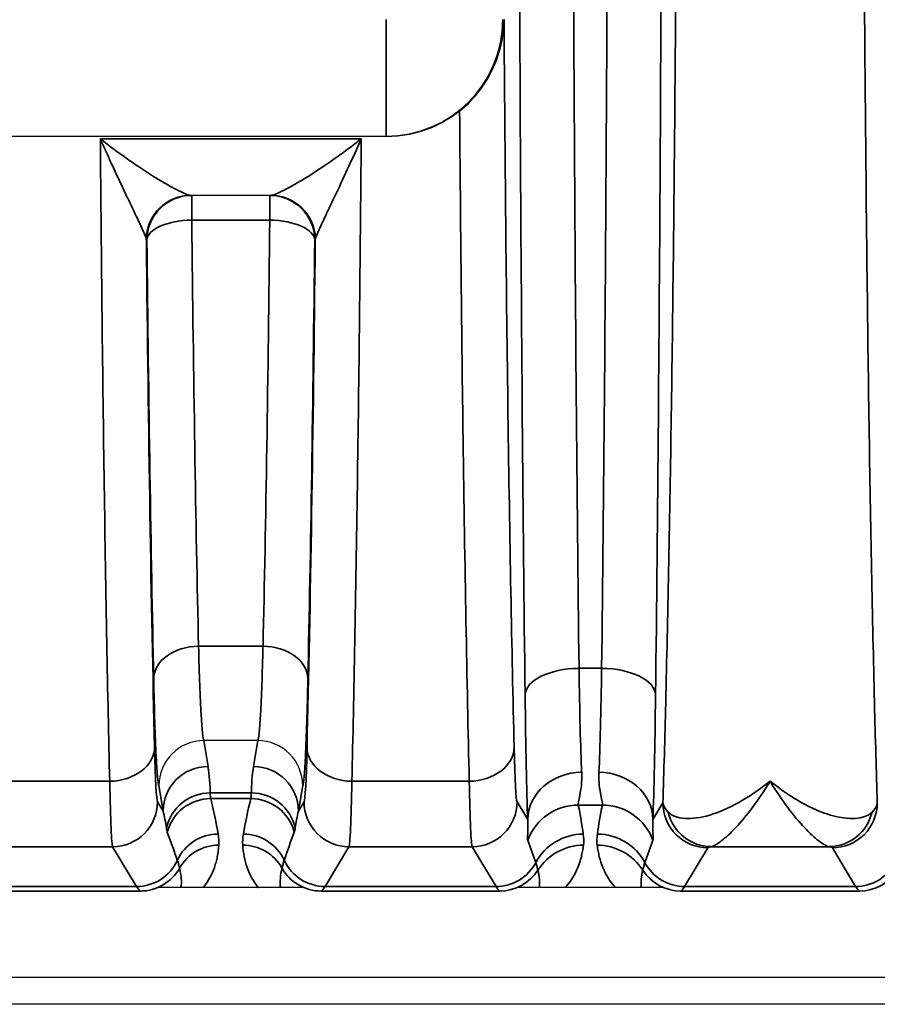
# Model space of a CAD drawing. Header units: millimetres. Extents: x 399 to 6233, y -1870 to 1602.
# Tile 248 of 256: x 3734 to 3744, y 463 to 474. Entities that reach past the tile are written whole.
import ezdxf

# ---------------------------------------------------------------- set-up
doc = ezdxf.new("R2010")
doc.units = ezdxf.units.MM
doc.layers.add('S40', color=7, linetype='Continuous')
doc.layers.add('可見 (ISO)', color=7, linetype='Continuous', lineweight=25)
doc.layers.add('窄部可見 (ISO)', color=7, linetype='Continuous', lineweight=35)

# ---------------------------------------------------------------- blocks, each defined once
blk = doc.blocks.new('S40-下視-02')
at = {"layer": '可見 (ISO)'}
for p, q in [((-19.523, -6.844), (-30.977, -6.844)), ((-19.511, -6.844), (-19.523, -6.844)), ((-20.805, -7.5), (-21.695, -7.5)), ((-21.549, -13.566), (-21.55, -13.566)), ((-20.951, -13.566), (-21.549, -13.566)), ((-20.95, -13.566), (-20.951, -13.566)), ((-20.45, -15.2), (-22.05, -15.2)), ((-16.45, -15.2), (-18.05, -15.2)), ((-52.25, -16.2), (52.25, -16.2)), ((56.5, -16.5), (-56.5, -16.5))]:
    blk.add_line(p, q, dxfattribs=at)
for start, end in [(100.9781, 100.9785), (59.3555, 59.3562)]:
    blk.add_arc((-21.814, -10.5), 3, start, end, dxfattribs=at)
for points, knots in [([(-18.704, -6.561), (-18.634, -6.506), (-18.569, -6.442), (-18.442, -6.288), (-18.384, -6.197), (-18.296, -6.011), (-18.264, -5.918), (-18.222, -5.733), (-18.211, -5.641), (-18.21, -5.548), (-18.21, -5.546), (-18.21, -5.544)], [0.0000025, 0.0000025, 0.0000025, 0.0000025, 0.0273791, 0.0273791, 0.0597, 0.0597, 0.089653, 0.089653, 0.1184213, 0.1184213, 0.1189519, 0.1189519, 0.1189519, 0.1189519]), ([(-18.704, -6.561), (-18.797, -6.635), (-18.904, -6.7), (-19.176, -6.812), (-19.349, -6.844), (-19.511, -6.844)], [-0.08433896, -0.08433896, -0.08433896, -0.08433896, -0.048819, -0.048819, 0, 0, 0, 0]), ([(-21.55, -13.566), (-21.682, -13.567), (-21.811, -13.621), (-21.903, -13.713), (-21.995, -13.805), (-22.049, -13.935), (-22.05, -14.065)], [0, 0, 0, 0, 0.0003900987, 0.0003900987, 0.0003900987, 0.0007801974, 0.0007801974, 0.0007801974, 0.0007801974]), ([(-20.45, -14.065), (-20.451, -13.934), (-20.505, -13.805), (-20.597, -13.713), (-20.689, -13.621), (-20.818, -13.567), (-20.95, -13.566)], [-0.0000151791, -0.0000151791, -0.0000151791, -0.0000151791, 0.0003786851, 0.0003786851, 0.0003786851, 0.0007725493, 0.0007725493, 0.0007725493, 0.0007725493])]:
    blk.add_open_spline(points, degree=3, knots=knots, dxfattribs=at)
at = {"layer": '窄部可見 (ISO)'}
for p, q in [((-19.523, -5.544), (-19.523, -6.844)), ((-22.701, -6.871), (-19.799, -6.871)), ((-21.684, -7.5), (-21.684, -7.776)), ((-20.816, -7.5), (-20.816, -7.776)), ((-20.816, -7.776), (-21.684, -7.776)), ((-22.184, -8), (-22.189, -8)), ((-20.311, -8), (-20.316, -8)), ((-20.892, -12.516), (-21.608, -12.516)), ((-17.376, -12.762), (-17.124, -12.762)), ((-21.55, -13.566), (-21.503, -13.855)), ((-20.997, -13.855), (-20.95, -13.566)), ((-23.903, -14.018), (-22.597, -14.018)), ((-19.903, -14.018), (-18.597, -14.018)), ((-22.003, -14.35), (-22.05, -14.065)), ((-20.45, -14.065), (-20.497, -14.35)), ((-21.478, -14.148), (-21.022, -14.148)), ((-21.027, -14.212), (-21.473, -14.212)), ((-22.065, -14.247), (-22.003, -14.35)), ((-20.497, -14.35), (-20.435, -14.247)), ((-18.065, -14.247), (-17.946, -14.445)), ((-17.116, -14.285), (-17.384, -14.285)), ((-16.554, -14.445), (-16.442, -14.26)), ((-22.565, -14.747), (-23.935, -14.747)), ((-22.299, -15.19), (-22.565, -14.747)), ((-19.935, -14.747), (-20.201, -15.19)), ((-18.565, -14.747), (-19.935, -14.747)), ((-18.299, -15.19), (-18.565, -14.747)), ((-15.943, -14.759), (-16.201, -15.19)), ((-14.593, -14.747), (-15.907, -14.747)), ((-14.299, -15.19), (-14.557, -14.759)), ((-24.201, -15.19), (-22.299, -15.19)), ((-20.201, -15.19), (-18.299, -15.19)), ((-16.201, -15.19), (-14.299, -15.19)), ((-22.256, -15.241), (-24.244, -15.241)), ((-22.252, -15.243), (-22.256, -15.241)), ((-20.244, -15.241), (-20.248, -15.243)), ((-18.256, -15.241), (-20.244, -15.241)), ((-18.252, -15.243), (-18.256, -15.241)), ((-16.244, -15.241), (-16.248, -15.243)), ((-14.256, -15.241), (-16.244, -15.241)), ((-14.252, -15.243), (-14.256, -15.241))]:
    blk.add_line(p, q, dxfattribs=at)
for centre, major_axis, ratio, start_param, end_param in [((-16.89, 0), (0, 26), 0.02143, 1.570796, 2.083868), ((-19.523, -5.544), (0, -1.3), 0.999781, 0, 1.570796), ((-21.695, -8), (0, 0.5), 0.994724, 0, 1.5306), ((-21.689, -8), (0, 0.5), 0.999781, 0, 1.570796), ((-21.684, -8), (0, 0.5), 0.999781, 0, 1.570796), ((-20.816, -8), (0, 0.5), 0.999781, 4.712389, 6.283185), ((-20.811, -8), (0, 0.5), 0.999781, 4.712389, 6.283185), ((-20.805, -8), (0, 0.5), 0.994724, 4.752585, 6.283185), ((-21.684, -8), (-0.5, -0.005), 0.448798, 4.707667, 6.259748), ((-21.417, -2.276), (-0.037, 14.702), 0.020614, 1.954136, 2.341202), ((-21.083, -2.276), (-0.037, -14.702), 0.020614, 0.800391, 1.187456), ((-20.816, -8), (0.5, -0.005), 0.448798, 0.023437, 1.575518), ((-22.69, -8.024), (0.501, 0.023), 0.444094, 0.007941, 0.098975), ((-19.81, -8.024), (0.501, -0.023), 0.444094, 3.042618, 3.133652), ((-21.851, 0.002), (0, -18.032), 0.020942, 5.172176, 5.570352), ((-21.916, -2.342), (-0.037, 15.127), 0.020036, 1.954139, 2.341205), ((-20.649, 0.002), (0, 18.032), 0.020942, 3.854426, 4.252602), ((-20.584, -2.342), (-0.037, -15.127), 0.020036, 0.800388, 1.187453), ((-21.608, -12.877), (-0.5, -0.011), 0.722333, 4.696582, 6.252897), ((-20.892, -12.877), (0.5, -0.011), 0.722333, 0.030288, 1.586603), ((-17.376, -13.057), (-0.6, -0.007), 0.49083, 4.706597, 6.259146), ((-17.32, -11.688), (-0.007, 2.58), 0.02502, 2.000071, 2.615298), ((-17.18, -11.688), (0.007, 2.58), 0.02502, 3.667887, 4.283115), ((-17.124, -13.057), (0.6, -0.007), 0.49083, 0.024039, 1.576589), ((-17.92, -11.768), (0.007, -3.096), 0.02085, 5.141677, 5.75691), ((-16.58, -11.768), (-0.007, -3.096), 0.02085, 0.526276, 1.141508), ((-22.597, -13.64), (0.5, 0.012), 0.756341, 4.694068, 6.251166), ((-22.067, -12.138), (-0.003, 2.11), 0.022449, 2.362381, 3.10414), ((-20.433, -12.138), (0.003, 2.11), 0.022449, 3.179046, 3.920805), ((-19.903, -13.64), (-0.5, 0.012), 0.756341, 0.032019, 1.589117), ((-18.597, -13.64), (0.5, 0.012), 0.756341, 4.694068, 6.251166), ((-18.067, -12.138), (-0.003, 2.11), 0.022449, 2.362381, 3.10414), ((-21.503, -14.35), (-0.493, -0.081), 0.99168, 4.551639, 6.119774), ((-21.997, -13.928), (-0.164, 0.971), 0.506318, 4.398893, 4.702449), ((-20.503, -13.928), (0.164, 0.971), 0.506318, 1.580737, 1.884292), ((-20.997, -14.35), (0.493, -0.081), 0.99168, 0.163411, 1.731546), ((-22.566, -12.216), (0.003, -2.532), 0.018707, 5.503986, 6.245742), ((-19.934, -12.216), (-0.003, -2.532), 0.018707, 0.037443, 0.7792), ((-18.566, -12.216), (0.003, -2.532), 0.018707, 5.503986, 6.245742), ((-17.346, -14.445), (-0.6, -0.023), 0.876399, 4.678969, 6.239685), ((-17.154, -14.445), (0.6, -0.023), 0.876399, 0.0435, 1.604216), ((-21.478, -14.644), (-0.5, -0.002), 0.991894, 4.708006, 6.061712), ((-21.473, -14.711), (-0.485, -0.121), 0.998166, 4.469379, 5.780538), ((-22.075, -13.978), (-0.551, 1.727), 0.284402, 4.251132, 4.486426), ((-20.425, -13.978), (0.551, 1.727), 0.284402, 1.796759, 2.032053), ((-21.027, -14.711), (-0.485, 0.121), 0.998166, 3.64424, 4.955399), ((-21.022, -14.644), (0.5, -0.002), 0.991894, 0.221473, 1.575179), ((-22.565, -14.247), (0.429, 0.257), 0.999172, 4.17245, 5.742515), ((-22.504, -14.349), (0.316, -0.86), 0.52171, 1.164949, 1.380315), ((-19.996, -14.349), (-0.316, -0.86), 0.52171, 4.902871, 5.118236), ((-19.935, -14.247), (0.429, -0.257), 0.999172, 3.682263, 5.252328), ((-18.565, -14.247), (0.429, 0.257), 0.999172, 4.17245, 5.742515), ((-17.384, -14.883), (0.588, 0.12), 0.998201, 1.369933, 2.582126), ((-18.105, -13.851), (-0.587, 1.898), 0.297416, 4.213099, 4.391173), ((-16.395, -13.851), (0.587, 1.898), 0.297416, 1.892012, 2.070087), ((-17.116, -14.883), (-0.588, 0.12), 0.998201, 3.70106, 4.913253), ((-15.907, -14.247), (0.093, -0.491), 0.982993, 4.763177, 6.091983), ((-14.593, -14.247), (-0.093, -0.491), 0.982993, 0.191203, 1.520008), ((-22.665, -14.081), (0.922, -1.951), 0.210639, 1.041825, 1.21222), ((-21.39, -15.106), (-0.493, -0.084), 0.998222, 4.544377, 5.685196), ((-21.11, -15.106), (-0.493, 0.084), 0.998222, 3.739582, 4.880401), ((-19.835, -14.081), (-0.922, -1.951), 0.210639, 5.070965, 5.241361), ((-18.752, -13.935), (1.006, -2.097), 0.194686, 0.988663, 1.119241), ((-17.328, -15.205), (0.594, 0.083), 0.998238, 1.431986, 2.513646), ((-17.172, -15.205), (-0.594, 0.083), 0.998238, 3.769539, 4.851199), ((-15.748, -13.935), (-1.006, -2.097), 0.194686, 5.163945, 5.294522), ((-21.383, -15.229), (-0.499, 0.035), 0.998264, 4.782678, 5.843181), ((-21.117, -15.229), (-0.499, -0.035), 0.998264, 3.581597, 4.6421), ((-17.326, -15.329), (0.595, -0.075), 0.998245, 1.696485, 2.702846), ((-17.174, -15.329), (-0.595, -0.075), 0.998245, 3.58034, 4.5867), ((-22.299, -14.69), (0.429, 0.257), 0.999172, 4.17245, 5.313638), ((-20.201, -14.69), (0.429, -0.257), 0.999172, 4.11114, 5.252328), ((-22.256, -14.741), (0.277, 0.416), 0.999683, 3.729704, 4.790584), ((-22.484, -14.589), (0.601, -0.77), 0.425498, 0.396577, 0.740067), ((-20.244, -14.741), (0.277, -0.416), 0.999683, 4.634194, 5.695074), ((-18.299, -14.69), (0.429, 0.257), 0.999172, 4.17245, 5.254458), ((-18.256, -14.741), (0.277, 0.416), 0.999683, 3.729704, 4.736367), ((-18.531, -14.557), (0.641, -0.802), 0.399262, 0.394232, 0.697496), ((-15.969, -14.557), (-0.641, -0.802), 0.399262, 5.585689, 5.888953), ((-16.244, -14.741), (0.277, -0.416), 0.999683, 4.688411, 5.695074), ((-16.201, -14.69), (0.429, -0.257), 0.999172, 4.17032, 5.252328), ((-14.299, -14.69), (0.429, 0.257), 0.999172, 4.17245, 5.254458), ((-14.256, -14.741), (0.277, 0.416), 0.999683, 3.729704, 4.736367), ((-22.227, 84.793), (0, -100.043), 0.020838, 6.248286, 6.269226), ((-20.273, 84.793), (0, -100.043), 0.020838, 0.01396, 0.034899), ((-18.227, 84.793), (0, -100.043), 0.020838, 6.248286, 6.269226), ((-16.273, 84.793), (0, -100.043), 0.020838, 0.01396, 0.034899), ((-14.227, 84.793), (0, -100.043), 0.020838, 6.248286, 6.269226)]:
    blk.add_ellipse(centre, major_axis=major_axis, ratio=ratio, start_param=start_param, end_param=end_param, dxfattribs=at)
for points, knots in [([(-16.442, -14.26), (-16.432, -13.913), (-16.421, -13.54), (-16.411, -13.151), (-16.41, -13.088), (-16.408, -13.023), (-16.407, -12.958), (-16.396, -12.494), (-16.385, -11.998), (-16.375, -11.479), (-16.365, -10.961), (-16.356, -10.417), (-16.348, -9.847), (-16.34, -9.278), (-16.332, -8.68), (-16.325, -8.064), (-16.322, -7.803), (-16.319, -7.539), (-16.317, -7.272), (-16.313, -6.908), (-16.31, -6.538), (-16.307, -6.163), (-16.301, -5.512), (-16.297, -4.841), (-16.293, -4.157), (-16.286, -2.787), (-16.283, -1.401), (-16.283, 0), (-16.283, 1.401), (-16.286, 2.786), (-16.293, 4.157), (-16.299, 5.237), (-16.307, 6.277), (-16.317, 7.272), (-16.319, 7.539), (-16.322, 7.803), (-16.325, 8.064), (-16.332, 8.68), (-16.34, 9.277), (-16.348, 9.847), (-16.356, 10.416), (-16.365, 10.96), (-16.375, 11.479), (-16.385, 11.998), (-16.396, 12.494), (-16.407, 12.958), (-16.408, 13.023), (-16.41, 13.088), (-16.411, 13.151), (-16.421, 13.54), (-16.432, 13.913), (-16.442, 14.26)], [0.0267397, 0.0267397, 0.0267397, 0.0267397, 0.0775919, 0.0775919, 0.0775919, 0.0858976, 0.0858976, 0.0858976, 0.1450554, 0.1450554, 0.1450554, 0.2042133, 0.2042133, 0.2042133, 0.2633711, 0.2633711, 0.2633711, 0.2884173, 0.2884173, 0.2884173, 0.322529, 0.322529, 0.322529, 0.3816868, 0.3816868, 0.3816868, 0.5, 0.5, 0.5, 0.6183182, 0.6183182, 0.6183182, 0.7115983, 0.7115983, 0.7115983, 0.7366339, 0.7366339, 0.7366339, 0.7957918, 0.7957918, 0.7957918, 0.8549496, 0.8549496, 0.8549496, 0.9141075, 0.9141075, 0.9141075, 0.9224155, 0.9224155, 0.9224155, 0.9732653, 0.9732653, 0.9732653, 0.9732653]), ([(-14.058, 14.26), (-14.068, 13.913), (-14.079, 13.54), (-14.089, 13.151), (-14.09, 13.088), (-14.092, 13.023), (-14.093, 12.958), (-14.104, 12.494), (-14.115, 11.998), (-14.125, 11.479), (-14.135, 10.961), (-14.144, 10.417), (-14.152, 9.847), (-14.16, 9.278), (-14.168, 8.68), (-14.175, 8.064), (-14.178, 7.803), (-14.181, 7.539), (-14.183, 7.272), (-14.187, 6.908), (-14.19, 6.538), (-14.193, 6.163), (-14.199, 5.512), (-14.203, 4.841), (-14.207, 4.157), (-14.214, 2.787), (-14.217, 1.401), (-14.217, 0), (-14.217, -1.401), (-14.214, -2.786), (-14.207, -4.157), (-14.201, -5.237), (-14.193, -6.277), (-14.183, -7.272), (-14.181, -7.539), (-14.178, -7.803), (-14.175, -8.064), (-14.168, -8.68), (-14.16, -9.277), (-14.152, -9.847), (-14.144, -10.416), (-14.135, -10.96), (-14.125, -11.479), (-14.115, -11.998), (-14.104, -12.494), (-14.093, -12.958), (-14.092, -13.023), (-14.09, -13.088), (-14.089, -13.151), (-14.079, -13.54), (-14.068, -13.913), (-14.058, -14.26)], [0.0267397, 0.0267397, 0.0267397, 0.0267397, 0.0775919, 0.0775919, 0.0775919, 0.0858976, 0.0858976, 0.0858976, 0.1450554, 0.1450554, 0.1450554, 0.2042133, 0.2042133, 0.2042133, 0.2633711, 0.2633711, 0.2633711, 0.2884173, 0.2884173, 0.2884173, 0.322529, 0.322529, 0.322529, 0.3816868, 0.3816868, 0.3816868, 0.5, 0.5, 0.5, 0.6183182, 0.6183182, 0.6183182, 0.7115983, 0.7115983, 0.7115983, 0.7366339, 0.7366339, 0.7366339, 0.7957918, 0.7957918, 0.7957918, 0.8549496, 0.8549496, 0.8549496, 0.9141075, 0.9141075, 0.9141075, 0.9224155, 0.9224155, 0.9224155, 0.9732653, 0.9732653, 0.9732653, 0.9732653]), ([(-16.524, 13.057), (-16.501, 11.075), (-16.483, 8.949), (-16.471, 6.749), (-16.459, 4.549), (-16.453, 2.275), (-16.453, 0), (-16.453, -2.275), (-16.459, -4.549), (-16.471, -6.749), (-16.483, -8.949), (-16.501, -11.075), (-16.524, -13.057)], [2.628521, 2.628521, 2.628521, 2.628521, 2.885057, 2.885057, 2.885057, 3.141593, 3.141593, 3.141593, 3.398129, 3.398129, 3.398129, 3.654665, 3.654665, 3.654665, 3.654665]), ([(-17.124, -12.762), (-17.101, -10.825), (-17.083, -8.748), (-17.059, -4.446), (-17.053, -2.223), (-17.053, 2.223), (-17.059, 4.446), (-17.083, 8.748), (-17.101, 10.825), (-17.124, 12.762)], [2.628521, 2.628521, 2.628521, 2.628521, 2.885057, 2.885057, 3.141593, 3.141593, 3.398129, 3.398129, 3.654665, 3.654665, 3.654665, 3.654665]), ([(-17.976, -13.057), (-17.999, -11.075), (-18.017, -8.949), (-18.029, -6.749), (-18.041, -4.549), (-18.047, -2.275), (-18.047, 0)], [5.7701132, 5.7701132, 5.7701132, 5.7701132, 6.0266493, 6.0266493, 6.0266493, 6.2831853, 6.2831853, 6.2831853, 6.2831853]), ([(-18.21, -5.544), (-18.2, -7.075), (-18.185, -8.568), (-18.166, -9.935), (-18.147, -11.319), (-18.123, -12.575), (-18.098, -13.64)], [3.4541443, 3.4541443, 3.4541443, 3.4541443, 3.7251656, 3.7251656, 3.7251656, 3.999439, 3.999439, 3.999439, 3.999439]), ([(-18.597, -14.018), (-18.623, -12.921), (-18.646, -11.631), (-18.666, -10.211), (-18.681, -9.062), (-18.694, -7.829), (-18.704, -6.561)], [2.2837463, 2.2837463, 2.2837463, 2.2837463, 2.5578984, 2.5578984, 2.5578984, 2.7796713, 2.7796713, 2.7796713, 2.7796713]), ([(-22.701, -6.871), (-22.601, -6.95), (-22.499, -7.025), (-22.4, -7.095), (-22.394, -7.099), (-22.389, -7.103), (-22.383, -7.107), (-22.289, -7.172), (-22.198, -7.233), (-22.11, -7.288), (-22.101, -7.294), (-22.093, -7.299), (-22.084, -7.304), (-22.001, -7.355), (-21.922, -7.401), (-21.854, -7.435), (-21.848, -7.439), (-21.841, -7.442), (-21.835, -7.445), (-21.801, -7.462), (-21.771, -7.476), (-21.746, -7.486), (-21.722, -7.495), (-21.705, -7.5), (-21.695, -7.5)], [-0.000006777, -0.000006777, -0.000006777, -0.000006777, 0.000388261, 0.000388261, 0.000388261, 0.000410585, 0.000410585, 0.000410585, 0.000783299, 0.000783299, 0.000783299, 0.000821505, 0.000821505, 0.000821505, 0.001178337, 0.001178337, 0.001178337, 0.00121301, 0.00121301, 0.00121301, 0.001397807, 0.001397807, 0.001397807, 0.001573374, 0.001573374, 0.001573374, 0.001573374]), ([(-22.597, -14.018), (-22.62, -13.056), (-22.641, -11.945), (-22.658, -10.728), (-22.676, -9.526), (-22.69, -8.221), (-22.701, -6.871)], [2.2837463, 2.2837463, 2.2837463, 2.2837463, 2.5241806, 2.5241806, 2.5241806, 2.7617603, 2.7617603, 2.7617603, 2.7617603]), ([(-22.192, -7.98), (-22.197, -7.962), (-22.206, -7.938), (-22.218, -7.911), (-22.231, -7.881), (-22.246, -7.847), (-22.263, -7.811), (-22.267, -7.803), (-22.271, -7.794), (-22.276, -7.785), (-22.31, -7.713), (-22.349, -7.632), (-22.389, -7.547), (-22.394, -7.536), (-22.4, -7.526), (-22.405, -7.515), (-22.428, -7.466), (-22.452, -7.416), (-22.476, -7.364), (-22.497, -7.319), (-22.519, -7.273), (-22.541, -7.226), (-22.556, -7.193), (-22.572, -7.159), (-22.587, -7.125), (-22.606, -7.083), (-22.625, -7.042), (-22.644, -6.999), (-22.663, -6.957), (-22.682, -6.914), (-22.701, -6.871)], [0, 0, 0, 0, 0.000171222, 0.000171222, 0.000171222, 0.000358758, 0.000358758, 0.000358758, 0.000403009, 0.000403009, 0.000403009, 0.000761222, 0.000761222, 0.000761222, 0.000806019, 0.000806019, 0.000806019, 0.001007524, 0.001007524, 0.001007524, 0.001183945, 0.001183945, 0.001183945, 0.001309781, 0.001309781, 0.001309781, 0.001460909, 0.001460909, 0.001460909, 0.001612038, 0.001612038, 0.001612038, 0.001612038]), ([(-20.805, -7.5), (-20.795, -7.5), (-20.778, -7.495), (-20.754, -7.486), (-20.73, -7.476), (-20.699, -7.462), (-20.665, -7.445), (-20.659, -7.442), (-20.652, -7.439), (-20.646, -7.435), (-20.608, -7.416), (-20.567, -7.394), (-20.524, -7.369), (-20.489, -7.349), (-20.453, -7.327), (-20.416, -7.305), (-20.407, -7.299), (-20.399, -7.294), (-20.39, -7.288), (-20.343, -7.259), (-20.296, -7.228), (-20.248, -7.196), (-20.103, -7.1), (-19.95, -6.989), (-19.799, -6.871)], [0, 0, 0, 0, 0.000176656, 0.000176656, 0.000176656, 0.000361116, 0.000361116, 0.000361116, 0.000395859, 0.000395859, 0.000395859, 0.000593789, 0.000593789, 0.000593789, 0.000753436, 0.000753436, 0.000753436, 0.000791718, 0.000791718, 0.000791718, 0.000989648, 0.000989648, 0.000989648, 0.001583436, 0.001583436, 0.001583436, 0.001583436]), ([(-19.799, -6.871), (-19.9, -7.101), (-20.003, -7.32), (-20.095, -7.515), (-20.101, -7.526), (-20.106, -7.536), (-20.111, -7.547), (-20.151, -7.633), (-20.191, -7.713), (-20.224, -7.785), (-20.229, -7.794), (-20.233, -7.803), (-20.237, -7.811), (-20.254, -7.847), (-20.269, -7.881), (-20.282, -7.911), (-20.293, -7.938), (-20.303, -7.962), (-20.308, -7.98)], [-0.00000792, -0.00000792, -0.00000792, -0.00000792, 0.000796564, 0.000796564, 0.000796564, 0.000840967, 0.000840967, 0.000840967, 0.001198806, 0.001198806, 0.001198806, 0.001242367, 0.001242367, 0.001242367, 0.001429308, 0.001429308, 0.001429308, 0.001601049, 0.001601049, 0.001601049, 0.001601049]), ([(-19.799, -6.871), (-19.81, -8.221), (-19.824, -9.526), (-19.842, -10.728), (-19.859, -11.945), (-19.88, -13.056), (-19.903, -14.018)], [0.3798324, 0.3798324, 0.3798324, 0.3798324, 0.617412, 0.617412, 0.617412, 0.8578464, 0.8578464, 0.8578464, 0.8578464]), ([(-21.608, -12.516), (-21.601, -12.829), (-21.591, -13.092), (-21.581, -13.273), (-21.571, -13.452), (-21.56, -13.551), (-21.549, -13.566)], [0.8072897, 0.8072897, 0.8072897, 0.8072897, 1.1737525, 1.1737525, 1.1737525, 1.5358897, 1.5358897, 1.5358897, 1.5358897]), ([(-20.951, -13.566), (-20.94, -13.551), (-20.929, -13.452), (-20.919, -13.273), (-20.909, -13.092), (-20.899, -12.829), (-20.892, -12.516)], [1.6057029, 1.6057029, 1.6057029, 1.6057029, 1.9678402, 1.9678402, 1.9678402, 2.3343029, 2.3343029, 2.3343029, 2.3343029]), ([(-22.05, -14.065), (-22.06, -14.045), (-22.071, -13.934), (-22.081, -13.735), (-22.091, -13.53), (-22.1, -13.232), (-22.108, -12.877)], [4.7528527, 4.7528527, 4.7528527, 4.7528527, 5.1094614, 5.1094614, 5.1094614, 5.4758956, 5.4758956, 5.4758956, 5.4758956]), ([(-20.392, -12.877), (-20.4, -13.232), (-20.409, -13.53), (-20.419, -13.735), (-20.429, -13.934), (-20.44, -14.045), (-20.45, -14.065)], [3.9488824, 3.9488824, 3.9488824, 3.9488824, 4.3153166, 4.3153166, 4.3153166, 4.6719252, 4.6719252, 4.6719252, 4.6719252]), ([(-17.346, -13.919), (-17.341, -14.027), (-17.355, -14.111), (-17.378, -14.233), (-17.387, -14.271), (-17.384, -14.285)], [0, 0, 0, 0, 0.000661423, 0.000661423, 0.001322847, 0.001322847, 0.001322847, 0.001322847]), ([(-17.116, -14.285), (-17.113, -14.271), (-17.122, -14.234), (-17.145, -14.112), (-17.159, -14.027), (-17.154, -13.919)], [0, 0, 0, 0, 0.000661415, 0.000661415, 0.001322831, 0.001322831, 0.001322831, 0.001322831]), ([(-16.384, -14.364), (-16.34, -14.405), (-16.275, -14.428), (-16.196, -14.433), (-16.117, -14.438), (-16.023, -14.425), (-15.922, -14.395), (-15.721, -14.335), (-15.485, -14.206), (-15.25, -14.018)], [0, 0, 0, 0, 0.000558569, 0.000558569, 0.000558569, 0.001117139, 0.001117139, 0.001117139, 0.002234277, 0.002234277, 0.002234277, 0.002234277]), ([(-15.25, -14.018), (-15.383, -14.236), (-15.515, -14.409), (-15.69, -14.597), (-15.746, -14.647), (-15.84, -14.719), (-15.879, -14.74), (-15.907, -14.747)], [-0.000011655, -0.000011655, -0.000011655, -0.000011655, 0.001067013, 0.001067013, 0.001606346, 0.001606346, 0.00214568, 0.00214568, 0.00214568, 0.00214568]), ([(-15.25, -14.018), (-15.015, -14.206), (-14.782, -14.334), (-14.579, -14.395), (-14.375, -14.455), (-14.204, -14.446), (-14.116, -14.364)], [-0.000011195, -0.000011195, -0.000011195, -0.000011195, 0.001104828, 0.001104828, 0.001104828, 0.002220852, 0.002220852, 0.002220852, 0.002220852]), ([(-14.593, -14.747), (-14.621, -14.74), (-14.66, -14.719), (-14.707, -14.683), (-14.754, -14.647), (-14.81, -14.597), (-14.868, -14.534), (-14.927, -14.472), (-14.989, -14.398), (-15.053, -14.312), (-15.117, -14.226), (-15.184, -14.126), (-15.25, -14.018)], [0, 0, 0, 0, 0.000534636, 0.000534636, 0.000534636, 0.001069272, 0.001069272, 0.001069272, 0.001603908, 0.001603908, 0.001603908, 0.002138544, 0.002138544, 0.002138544, 0.002138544]), ([(-21.478, -14.148), (-21.478, -14.164), (-21.478, -14.177), (-21.477, -14.187), (-21.476, -14.198), (-21.475, -14.206), (-21.473, -14.212)], [0, 0, 0, 0, 0.0003560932, 0.0003560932, 0.0003560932, 0.0006862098, 0.0006862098, 0.0006862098, 0.0006862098]), ([(-21.027, -14.212), (-21.025, -14.206), (-21.024, -14.198), (-21.023, -14.187), (-21.022, -14.177), (-21.022, -14.164), (-21.022, -14.148)], [0, 0, 0, 0, 0.0003301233, 0.0003301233, 0.0003301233, 0.0006862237, 0.0006862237, 0.0006862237, 0.0006862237]), ([(-16.442, -14.26), (-16.442, -14.39), (-16.388, -14.52), (-16.296, -14.613), (-16.203, -14.705), (-16.073, -14.759), (-15.943, -14.759)], [0, 0, 0, 0, 0.5, 0.5, 0.5, 1, 1, 1, 1]), ([(-14.557, -14.759), (-14.427, -14.759), (-14.297, -14.705), (-14.204, -14.613), (-14.112, -14.52), (-14.058, -14.39), (-14.058, -14.26)], [0, 0, 0, 0, 0.5, 0.5, 0.5, 1, 1, 1, 1]), ([(-17.946, -14.674), (-17.95, -14.662), (-17.949, -14.637), (-17.947, -14.6), (-17.947, -14.599), (-17.947, -14.598), (-17.947, -14.597), (-17.945, -14.56), (-17.941, -14.51), (-17.946, -14.445)], [0, 0, 0, 0, 0.000774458, 0.000774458, 0.000774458, 0.000793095, 0.000793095, 0.000793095, 0.001548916, 0.001548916, 0.001548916, 0.001548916]), ([(-16.554, -14.445), (-16.559, -14.51), (-16.555, -14.561), (-16.553, -14.598), (-16.553, -14.599), (-16.553, -14.599), (-16.553, -14.6), (-16.551, -14.638), (-16.55, -14.662), (-16.554, -14.674)], [0, 0, 0, 0, 0.000759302, 0.000759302, 0.000759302, 0.000774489, 0.000774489, 0.000774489, 0.001548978, 0.001548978, 0.001548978, 0.001548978]), ([(-21.956, -14.584), (-21.959, -14.578), (-21.96, -14.572), (-21.962, -14.565), (-21.964, -14.557), (-21.965, -14.548), (-21.966, -14.538)], [0, 0, 0, 0, 0.0003464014, 0.0003464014, 0.0003464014, 0.0007194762, 0.0007194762, 0.0007194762, 0.0007194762]), ([(-20.534, -14.538), (-20.535, -14.548), (-20.536, -14.557), (-20.538, -14.565), (-20.54, -14.572), (-20.541, -14.578), (-20.544, -14.584)], [0, 0, 0, 0, 0.0003730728, 0.0003730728, 0.0003730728, 0.0007194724, 0.0007194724, 0.0007194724, 0.0007194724]), ([(-21.383, -14.729), (-21.386, -14.776), (-21.392, -14.82), (-21.4, -14.861), (-21.404, -14.881), (-21.409, -14.901), (-21.414, -14.92), (-21.42, -14.94), (-21.425, -14.959), (-21.432, -14.978), (-21.459, -15.056), (-21.498, -15.129), (-21.55, -15.192), (-21.552, -15.195), (-21.554, -15.197), (-21.557, -15.2)], [2.0816524, 2.0816524, 2.0816524, 2.0816524, 2.2088695, 2.2088695, 2.2088695, 2.2718747, 2.2718747, 2.2718747, 2.3347165, 2.3347165, 2.3347165, 2.5879261, 2.5879261, 2.5879261, 2.5991822, 2.5991822, 2.5991822, 2.5991822]), ([(-20.943, -15.2), (-20.943, -15.2), (-20.944, -15.2), (-20.944, -15.199), (-20.997, -15.137), (-21.039, -15.062), (-21.068, -14.977), (-21.094, -14.9), (-21.111, -14.816), (-21.117, -14.729)], [3.7004415, 3.7004415, 3.7004415, 3.7004415, 3.7012322, 3.7012322, 3.7012322, 3.9636828, 3.9636828, 3.9636828, 4.2015329, 4.2015329, 4.2015329, 4.2015329]), ([(-17.326, -14.73), (-17.329, -14.753), (-17.333, -14.775), (-17.337, -14.796), (-17.341, -14.818), (-17.345, -14.838), (-17.35, -14.858), (-17.361, -14.899), (-17.374, -14.939), (-17.39, -14.978), (-17.422, -15.058), (-17.467, -15.132), (-17.523, -15.194), (-17.525, -15.196), (-17.527, -15.198), (-17.529, -15.2)], [5.2774615, 5.2774615, 5.2774615, 5.2774615, 5.3361469, 5.3361469, 5.3361469, 5.3948827, 5.3948827, 5.3948827, 5.5128985, 5.5128985, 5.5128985, 5.7541006, 5.7541006, 5.7541006, 5.7620694, 5.7620694, 5.7620694, 5.7620694]), ([(-16.971, -15.2), (-16.973, -15.198), (-16.975, -15.196), (-16.977, -15.194), (-17.033, -15.132), (-17.078, -15.058), (-17.11, -14.978), (-17.126, -14.939), (-17.139, -14.899), (-17.15, -14.858), (-17.155, -14.838), (-17.159, -14.818), (-17.163, -14.796), (-17.167, -14.775), (-17.171, -14.753), (-17.174, -14.73)], [3.6627085, 3.6627085, 3.6627085, 3.6627085, 3.6706773, 3.6706773, 3.6706773, 3.9118795, 3.9118795, 3.9118795, 4.0298953, 4.0298953, 4.0298953, 4.0886311, 4.0886311, 4.0886311, 4.1473165, 4.1473165, 4.1473165, 4.1473165]), ([(-21.819, -14.985), (-21.822, -14.973), (-21.826, -14.96), (-21.83, -14.946), (-21.834, -14.931), (-21.839, -14.915), (-21.845, -14.898)], [0, 0, 0, 0, 0.001000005, 0.001000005, 0.001000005, 0.002089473, 0.002089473, 0.002089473, 0.002089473]), ([(-20.655, -14.898), (-20.66, -14.913), (-20.665, -14.928), (-20.669, -14.942), (-20.674, -14.957), (-20.678, -14.971), (-20.681, -14.985)], [0, 0, 0, 0, 0.001000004, 0.001000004, 0.001000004, 0.002089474, 0.002089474, 0.002089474, 0.002089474]), ([(-17.833, -15.008), (-17.836, -14.997), (-17.839, -14.984), (-17.843, -14.971), (-17.847, -14.956), (-17.852, -14.941), (-17.858, -14.924)], [0, 0, 0, 0, 0.001000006, 0.001000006, 0.001000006, 0.00208995, 0.00208995, 0.00208995, 0.00208995]), ([(-16.642, -14.924), (-16.647, -14.939), (-16.652, -14.954), (-16.656, -14.967), (-16.66, -14.982), (-16.664, -14.996), (-16.667, -15.008)], [0, 0, 0, 0, 0.001000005, 0.001000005, 0.001000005, 0.002089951, 0.002089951, 0.002089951, 0.002089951])]:
    blk.add_open_spline(points, degree=3, knots=knots, dxfattribs=at)
for points in [[(-16.442, -14.26), (-16.439, -14.295), (-16.42, -14.329), (-16.384, -14.364)], [(-14.116, -14.364), (-14.08, -14.329), (-14.061, -14.295), (-14.058, -14.26)], [(-21.39, -14.606), (-21.383, -14.647), (-21.38, -14.688), (-21.383, -14.729)], [(-21.117, -14.729), (-21.12, -14.688), (-21.117, -14.647), (-21.11, -14.606)], [(-17.328, -14.606), (-17.323, -14.648), (-17.321, -14.689), (-17.326, -14.73)], [(-17.174, -14.73), (-17.179, -14.689), (-17.177, -14.648), (-17.172, -14.606)], [(-15.907, -14.747), (-15.929, -14.751), (-15.94, -14.755), (-15.943, -14.759)], [(-14.557, -14.759), (-14.56, -14.755), (-14.571, -14.751), (-14.593, -14.747)], [(-20.681, -14.985), (-20.699, -15.063), (-20.705, -15.137), (-20.697, -15.2)]]:
    blk.add_open_spline(points, degree=3, dxfattribs=at)

msp = doc.modelspace()

# ---------------------------------------------------------------- block references
at = {"layer": 'S40'}
msp.add_blockref('S40-下視-02', (3757.818, 479.646), dxfattribs=at)

doc.saveas('drawing.dxf')
